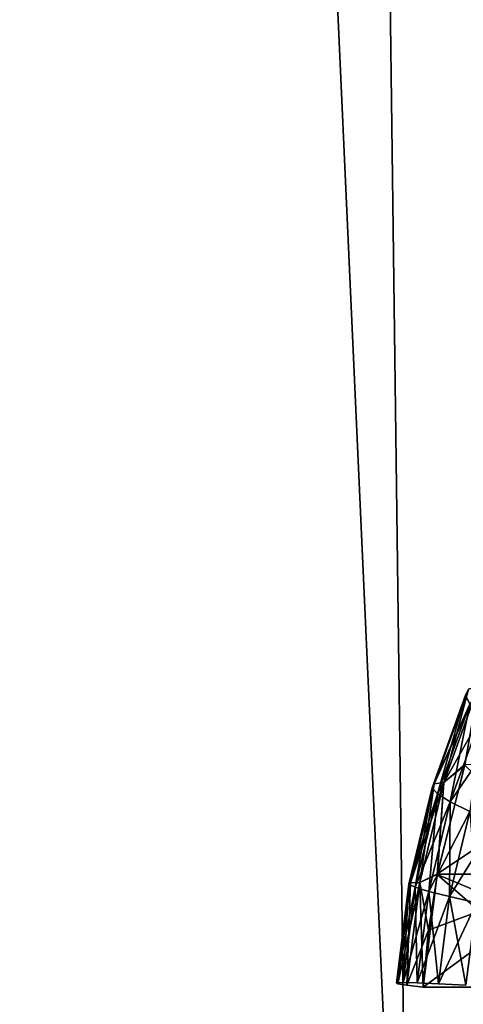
# Model space of a CAD drawing. Header units: millimetres. Extents: x -111 to 111, y -53 to 40.
# Tile 54 of 256: x -16.28 to -15.2, y -30.44 to -28.04. Entities that reach past the tile are written whole.
import ezdxf

# ---------------------------------------------------------------- set-up
doc = ezdxf.new("R2010")
doc.units = ezdxf.units.MM
doc.header["$LTSCALE"] = 52.148148
for name, color, linetype in [('2', 7, 'CONTINUOUS'), ('224', 7, 'CONTINUOUS'), ('229', 7, 'CONTINUOUS'), ('254', 7, 'CONTINUOUS'), ('256', 7, 'CONTINUOUS'), ('259', 7, 'CONTINUOUS')]:
    doc.layers.add(name, color=color, linetype=linetype)

msp = doc.modelspace()

# ---------------------------------------------------------------- linework, layer by layer
at = {"layer": '2', "linetype": 'Continuous'}
for points in [[(-15.3286, -32, 18.0101), (-17.2278, 10, 17.7698), (-16.622, -32, 16.8238), (-15.3286, -32, 18.0101)], [(-15.8797, 10, 18.9842), (-17.2278, 10, 17.7698), (-15.3286, -32, 18.0101), (-15.8797, 10, 18.9842)], [(-16.622, -32, -16.8238), (-17.2278, 10, -17.7698), (-15.3286, -32, -18.0101), (-16.622, -32, -16.8238)], [(-17.2278, 10, -17.7698), (-15.8797, 10, -18.9842), (-15.3286, -32, -18.0101), (-17.2278, 10, -17.7698)], [(-14.4463, 10, 20.0964), (-15.8797, 10, 18.9842), (-13.9508, -32, 19.0973), (-14.4463, 10, 20.0964)], [(-13.9508, -32, 19.0973), (-15.8797, 10, 18.9842), (-15.3286, -32, 18.0101), (-13.9508, -32, 19.0973)], [(-15.3286, -32, -18.0101), (-15.8797, 10, -18.9842), (-13.9508, -32, -19.0973), (-15.3286, -32, -18.0101)], [(-15.8797, 10, -18.9842), (-14.4463, 10, -20.0964), (-13.9508, -32, -19.0973), (-15.8797, 10, -18.9842)]]:
    msp.add_3dface(points, dxfattribs=at)
at = {"layer": '224', "color": 7, "linetype": 'Continuous', "true_color": 0xfdfffa}
for points in [[(-15.2662, -30.1212, 21.6769), (-15.1996, -29.8547, 21.7032), (-14.9267, -30.1199, 21.0895), (-15.2662, -30.1212, 21.6769)], [(-15.3005, -30.3953, 21.6695), (-15.2662, -30.1212, 21.6769), (-14.9505, -30.3953, 21.0632), (-15.3005, -30.3953, 21.6695)], [(-14.9428, -30.2569, 21.074), (-15.2662, -30.1212, 21.6769), (-14.9267, -30.1199, 21.0895), (-14.9428, -30.2569, 21.074)], [(-14.9505, -30.3953, 21.0632), (-15.2662, -30.1212, 21.6769), (-14.9428, -30.2569, 21.074), (-14.9505, -30.3953, 21.0632)]]:
    msp.add_3dface(points, dxfattribs=at)
at = {"layer": '229', "color": 7, "linetype": 'Continuous', "true_color": 0xfdfffa}
for points in [[(-15.1658, -29.6625, 21.8155), (-15.2504, -29.897, 21.7808), (-15.1904, -29.6695, 21.91), (-15.1658, -29.6625, 21.8155)], [(-15.1658, -29.6625, 21.8155), (-15.1996, -29.8547, 21.7032), (-15.2504, -29.897, 21.7808), (-15.1658, -29.6625, 21.8155)], [(-15.1975, -29.6844, 22.0066), (-15.2737, -29.9007, 21.8759), (-15.2789, -29.9101, 21.9732), (-15.1975, -29.6844, 22.0066)], [(-15.1975, -29.6844, 22.0066), (-15.2789, -29.9101, 21.9732), (-15.1869, -29.7064, 22.1014), (-15.1975, -29.6844, 22.0066)], [(-15.1904, -29.6695, 21.91), (-15.2737, -29.9007, 21.8759), (-15.1975, -29.6844, 22.0066), (-15.1904, -29.6695, 21.91)], [(-15.1904, -29.6695, 21.91), (-15.2504, -29.897, 21.7808), (-15.2737, -29.9007, 21.8759), (-15.1904, -29.6695, 21.91)], [(-15.1869, -29.7064, 22.1014), (-15.2789, -29.9101, 21.9732), (-15.2657, -29.9248, 22.0692), (-15.1869, -29.7064, 22.1014)], [(-15.1869, -29.7064, 22.1014), (-15.2657, -29.9248, 22.0692), (-15.159, -29.7348, 22.1909), (-15.1869, -29.7064, 22.1014)], [(-15.159, -29.7348, 22.1909), (-15.2657, -29.9248, 22.0692), (-15.2346, -29.9443, 22.16), (-15.159, -29.7348, 22.1909)], [(-15.159, -29.7348, 22.1909), (-15.2346, -29.9443, 22.16), (-15.1149, -29.7685, 22.2716), (-15.159, -29.7348, 22.1909)], [(-15.1149, -29.7685, 22.2716), (-15.2346, -29.9443, 22.16), (-15.1868, -29.9678, 22.2422), (-15.1149, -29.7685, 22.2716)], [(-15.1996, -29.8547, 21.7032), (-15.2662, -30.1212, 21.6769), (-15.2504, -29.897, 21.7808), (-15.1996, -29.8547, 21.7032)], [(-15.2737, -29.9007, 21.8759), (-15.3315, -30.1412, 21.8571), (-15.2789, -29.9101, 21.9732), (-15.2737, -29.9007, 21.8759)], [(-15.2737, -29.9007, 21.8759), (-15.309, -30.1411, 21.7618), (-15.3315, -30.1412, 21.8571), (-15.2737, -29.9007, 21.8759)], [(-15.2504, -29.897, 21.7808), (-15.309, -30.1411, 21.7618), (-15.2737, -29.9007, 21.8759), (-15.2504, -29.897, 21.7808)], [(-15.2504, -29.897, 21.7808), (-15.2662, -30.1212, 21.6769), (-15.309, -30.1411, 21.7618), (-15.2504, -29.897, 21.7808)], [(-15.2789, -29.9101, 21.9732), (-15.3315, -30.1412, 21.8571), (-15.3353, -30.145, 21.9549), (-15.2789, -29.9101, 21.9732)], [(-15.2789, -29.9101, 21.9732), (-15.3353, -30.145, 21.9549), (-15.2657, -29.9248, 22.0692), (-15.2789, -29.9101, 21.9732)], [(-15.2657, -29.9248, 22.0692), (-15.3353, -30.145, 21.9549), (-15.3202, -30.1521, 22.0514), (-15.2657, -29.9248, 22.0692)], [(-15.2657, -29.9248, 22.0692), (-15.3202, -30.1521, 22.0514), (-15.2346, -29.9443, 22.16), (-15.2657, -29.9248, 22.0692)], [(-15.2346, -29.9443, 22.16), (-15.3202, -30.1521, 22.0514), (-15.2869, -30.1623, 22.143), (-15.2346, -29.9443, 22.16)], [(-15.2346, -29.9443, 22.16), (-15.2869, -30.1623, 22.143), (-15.1868, -29.9678, 22.2422), (-15.2346, -29.9443, 22.16)], [(-15.1868, -29.9678, 22.2422), (-15.2869, -30.1623, 22.143), (-15.2366, -30.1752, 22.226), (-15.1868, -29.9678, 22.2422)], [(-15.1868, -29.9678, 22.2422), (-15.2366, -30.1752, 22.226), (-15.1242, -29.9944, 22.3126), (-15.1868, -29.9678, 22.2422)], [(-15.1242, -29.9944, 22.3126), (-15.2366, -30.1752, 22.226), (-15.1712, -30.1903, 22.2974), (-15.1242, -29.9944, 22.3126)], [(-15.2662, -30.1212, 21.6769), (-15.3005, -30.3953, 21.6695), (-15.309, -30.1411, 21.7618), (-15.2662, -30.1212, 21.6769)], [(-15.3353, -30.145, 21.9549), (-15.3627, -30.3873, 21.854), (-15.3657, -30.3852, 21.9519), (-15.3353, -30.145, 21.9549)], [(-15.3353, -30.145, 21.9549), (-15.3657, -30.3852, 21.9519), (-15.3202, -30.1521, 22.0514), (-15.3353, -30.145, 21.9549)], [(-15.3315, -30.1412, 21.8571), (-15.3627, -30.3873, 21.854), (-15.3353, -30.145, 21.9549), (-15.3315, -30.1412, 21.8571)], [(-15.3315, -30.1412, 21.8571), (-15.3406, -30.3907, 21.7586), (-15.3627, -30.3873, 21.854), (-15.3315, -30.1412, 21.8571)], [(-15.309, -30.1411, 21.7618), (-15.3406, -30.3907, 21.7586), (-15.3315, -30.1412, 21.8571), (-15.309, -30.1411, 21.7618)], [(-15.309, -30.1411, 21.7618), (-15.3005, -30.3953, 21.6695), (-15.3406, -30.3907, 21.7586), (-15.309, -30.1411, 21.7618)], [(-15.3202, -30.1521, 22.0514), (-15.3657, -30.3852, 21.9519), (-15.3497, -30.3845, 22.0485), (-15.3202, -30.1521, 22.0514)], [(-15.3202, -30.1521, 22.0514), (-15.3497, -30.3845, 22.0485), (-15.2869, -30.1623, 22.143), (-15.3202, -30.1521, 22.0514)], [(-15.2869, -30.1623, 22.143), (-15.3497, -30.3845, 22.0485), (-15.3152, -30.3853, 22.1401), (-15.2869, -30.1623, 22.143)], [(-15.2869, -30.1623, 22.143), (-15.3152, -30.3853, 22.1401), (-15.2366, -30.1752, 22.226), (-15.2869, -30.1623, 22.143)], [(-15.2366, -30.1752, 22.226), (-15.3152, -30.3853, 22.1401), (-15.2635, -30.3874, 22.2233), (-15.2366, -30.1752, 22.226)], [(-15.2366, -30.1752, 22.226), (-15.2635, -30.3874, 22.2233), (-15.1712, -30.1903, 22.2974), (-15.2366, -30.1752, 22.226)], [(-15.1712, -30.1903, 22.2974), (-15.2635, -30.3874, 22.2233), (-15.1966, -30.3908, 22.2948), (-15.1712, -30.1903, 22.2974)]]:
    msp.add_3dface(points, dxfattribs=at)
at = {"layer": '254', "color": 7, "linetype": 'Continuous', "true_color": 0xfdfffa}
for points in [[(-13.7833, -28.9738, -23.036), (-15.376, -31.7631, -22.2852), (-13.9624, -28.9881, -22.9335), (-13.7833, -28.9738, -23.036)], [(-13.0581, -28.9738, -23.4547), (-15.376, -31.7631, -22.2852), (-13.7833, -28.9738, -23.036), (-13.0581, -28.9738, -23.4547)], [(-12.9681, -28.9774, -23.5068), (-15.376, -31.7631, -22.2852), (-13.0581, -28.9738, -23.4547), (-12.9681, -28.9774, -23.5068)], [(-12.8789, -28.9882, -23.559), (-15.376, -31.7631, -22.2852), (-12.9681, -28.9774, -23.5068), (-12.8789, -28.9882, -23.559)], [(-13.9624, -28.9881, -22.9335), (-15.376, -31.7631, -22.2852), (-15.2951, -31.598, -22.322), (-13.9624, -28.9881, -22.9335)], [(-12.7047, -29.0309, -23.6622), (-15.376, -31.7631, -22.2852), (-12.8789, -28.9882, -23.559), (-12.7047, -29.0309, -23.6622)], [(-14.1386, -29.0306, -22.8343), (-13.9624, -28.9881, -22.9335), (-15.2951, -31.598, -22.322), (-14.1386, -29.0306, -22.8343)], [(-12.5381, -29.1009, -23.7626), (-15.376, -31.7631, -22.2852), (-12.7047, -29.0309, -23.6622), (-12.5381, -29.1009, -23.7626)], [(-14.3089, -29.1004, -22.7402), (-14.1386, -29.0306, -22.8343), (-15.2951, -31.598, -22.322), (-14.3089, -29.1004, -22.7402)], [(-12.3822, -29.197, -23.8584), (-15.376, -31.7631, -22.2852), (-12.5381, -29.1009, -23.7626), (-12.3822, -29.197, -23.8584)], [(-15.2324, -31.4232, -22.3476), (-14.3089, -29.1004, -22.7402), (-15.2951, -31.598, -22.322), (-15.2324, -31.4232, -22.3476)], [(-14.47, -29.1964, -22.653), (-14.3089, -29.1004, -22.7402), (-15.2324, -31.4232, -22.3476), (-14.47, -29.1964, -22.653)], [(-12.2398, -29.3174, -23.9479), (-15.376, -31.7631, -22.2852), (-12.3822, -29.197, -23.8584), (-12.2398, -29.3174, -23.9479)], [(-14.6187, -29.3166, -22.5744), (-14.47, -29.1964, -22.653), (-15.2324, -31.4232, -22.3476), (-14.6187, -29.3166, -22.5744)], [(-12.1137, -29.4597, -24.0293), (-15.376, -31.7631, -22.2852), (-12.2398, -29.3174, -23.9479), (-12.1137, -29.4597, -24.0293)], [(-14.7524, -29.4588, -22.5058), (-14.6187, -29.3166, -22.5744), (-15.2324, -31.4232, -22.3476), (-14.7524, -29.4588, -22.5058)], [(-12.0063, -29.6213, -24.1011), (-15.376, -31.7631, -22.2852), (-12.1137, -29.4597, -24.0293), (-12.0063, -29.6213, -24.1011)], [(-15.1888, -31.2412, -22.3618), (-14.7524, -29.4588, -22.5058), (-15.2324, -31.4232, -22.3476), (-15.1888, -31.2412, -22.3618)], [(-11.9195, -29.7992, -24.162), (-15.376, -31.7631, -22.2852), (-12.0063, -29.6213, -24.1011), (-11.9195, -29.7992, -24.162)], [(-11.8552, -29.9898, -24.2107), (-15.376, -31.7631, -22.2852), (-11.9195, -29.7992, -24.162), (-11.8552, -29.9898, -24.2107)], [(-11.8145, -30.1897, -24.2463), (-15.376, -31.7631, -22.2852), (-11.8552, -29.9898, -24.2107), (-11.8145, -30.1897, -24.2463)], [(-11.7981, -30.3953, -24.2681), (-15.376, -31.7631, -22.2852), (-11.8145, -30.1897, -24.2463), (-11.7981, -30.3953, -24.2681)], [(-11.7855, -31.0523, -24.3152), (-15.376, -31.7631, -22.2852), (-11.7981, -30.3953, -24.2681), (-11.7855, -31.0523, -24.3152)]]:
    msp.add_3dface(points, dxfattribs=at)
at = {"layer": '256', "color": 7, "linetype": 'Continuous', "true_color": 0xfdfffa}
for points in [[(-15.1992, -29.8531, -21.7034), (-15.2659, -30.1199, -21.677), (-14.8709, -29.8547, -21.1338), (-15.1992, -29.8531, -21.7034)], [(-14.8709, -29.8547, -21.1338), (-15.2659, -30.1199, -21.677), (-14.9269, -30.1212, -21.0893), (-14.8709, -29.8547, -21.1338)], [(-15.2873, -30.2569, -21.6708), (-15.3005, -30.3953, -21.6695), (-14.9269, -30.1212, -21.0893), (-15.2873, -30.2569, -21.6708)], [(-15.3005, -30.3953, -21.6695), (-14.9505, -30.3953, -21.0632), (-14.9269, -30.1212, -21.0893), (-15.3005, -30.3953, -21.6695)], [(-15.2659, -30.1199, -21.677), (-15.2873, -30.2569, -21.6708), (-14.9269, -30.1212, -21.0893), (-15.2659, -30.1199, -21.677)]]:
    msp.add_3dface(points, dxfattribs=at)
at = {"layer": '259', "color": 7, "linetype": 'Continuous', "true_color": 0xfdfffa}
for points in [[(-15.2504, -29.897, -21.7808), (-15.1658, -29.6625, -21.8155), (-15.2737, -29.9007, -21.8759), (-15.2504, -29.897, -21.7808)], [(-15.2737, -29.9007, -21.8759), (-15.1658, -29.6625, -21.8155), (-15.1904, -29.6695, -21.91), (-15.2737, -29.9007, -21.8759)], [(-15.2504, -29.897, -21.7808), (-15.1992, -29.8531, -21.7034), (-15.1658, -29.6625, -21.8155), (-15.2504, -29.897, -21.7808)], [(-15.2737, -29.9007, -21.8759), (-15.1904, -29.6695, -21.91), (-15.2789, -29.9101, -21.9732), (-15.2737, -29.9007, -21.8759)], [(-15.2789, -29.9101, -21.9732), (-15.1904, -29.6695, -21.91), (-15.1975, -29.6844, -22.0066), (-15.2789, -29.9101, -21.9732)], [(-15.2789, -29.9101, -21.9732), (-15.1975, -29.6844, -22.0066), (-15.2657, -29.9248, -22.0692), (-15.2789, -29.9101, -21.9732)], [(-15.2657, -29.9248, -22.0692), (-15.1975, -29.6844, -22.0066), (-15.1869, -29.7064, -22.1014), (-15.2657, -29.9248, -22.0692)], [(-15.2657, -29.9248, -22.0692), (-15.1869, -29.7064, -22.1014), (-15.2346, -29.9443, -22.16), (-15.2657, -29.9248, -22.0692)], [(-15.2346, -29.9443, -22.16), (-15.1869, -29.7064, -22.1014), (-15.159, -29.7348, -22.1909), (-15.2346, -29.9443, -22.16)], [(-15.2346, -29.9443, -22.16), (-15.159, -29.7348, -22.1909), (-15.1868, -29.9678, -22.2422), (-15.2346, -29.9443, -22.16)], [(-15.2659, -30.1199, -21.677), (-15.1992, -29.8531, -21.7034), (-15.2504, -29.897, -21.7808), (-15.2659, -30.1199, -21.677)], [(-15.3315, -30.1412, -21.8571), (-15.2737, -29.9007, -21.8759), (-15.3353, -30.145, -21.9549), (-15.3315, -30.1412, -21.8571)], [(-15.3353, -30.145, -21.9549), (-15.2737, -29.9007, -21.8759), (-15.2789, -29.9101, -21.9732), (-15.3353, -30.145, -21.9549)], [(-15.309, -30.1411, -21.7618), (-15.2504, -29.897, -21.7808), (-15.3315, -30.1412, -21.8571), (-15.309, -30.1411, -21.7618)], [(-15.3315, -30.1412, -21.8571), (-15.2504, -29.897, -21.7808), (-15.2737, -29.9007, -21.8759), (-15.3315, -30.1412, -21.8571)], [(-15.309, -30.1411, -21.7618), (-15.2659, -30.1199, -21.677), (-15.2504, -29.897, -21.7808), (-15.309, -30.1411, -21.7618)], [(-15.3353, -30.145, -21.9549), (-15.2789, -29.9101, -21.9732), (-15.3202, -30.1521, -22.0514), (-15.3353, -30.145, -21.9549)], [(-15.3202, -30.1521, -22.0514), (-15.2789, -29.9101, -21.9732), (-15.2657, -29.9248, -22.0692), (-15.3202, -30.1521, -22.0514)], [(-15.3202, -30.1521, -22.0514), (-15.2657, -29.9248, -22.0692), (-15.2869, -30.1623, -22.143), (-15.3202, -30.1521, -22.0514)], [(-15.2869, -30.1623, -22.143), (-15.2657, -29.9248, -22.0692), (-15.2346, -29.9443, -22.16), (-15.2869, -30.1623, -22.143)], [(-15.2869, -30.1623, -22.143), (-15.2346, -29.9443, -22.16), (-15.2366, -30.1752, -22.226), (-15.2869, -30.1623, -22.143)], [(-15.2366, -30.1752, -22.226), (-15.2346, -29.9443, -22.16), (-15.1868, -29.9678, -22.2422), (-15.2366, -30.1752, -22.226)], [(-15.2366, -30.1752, -22.226), (-15.1868, -29.9678, -22.2422), (-15.1712, -30.1903, -22.2974), (-15.2366, -30.1752, -22.226)], [(-15.2873, -30.2569, -21.6708), (-15.2659, -30.1199, -21.677), (-15.309, -30.1411, -21.7618), (-15.2873, -30.2569, -21.6708)], [(-15.3627, -30.3873, -21.854), (-15.3315, -30.1412, -21.8571), (-15.3657, -30.3852, -21.9519), (-15.3627, -30.3873, -21.854)], [(-15.3657, -30.3852, -21.9519), (-15.3315, -30.1412, -21.8571), (-15.3353, -30.145, -21.9549), (-15.3657, -30.3852, -21.9519)], [(-15.3657, -30.3852, -21.9519), (-15.3353, -30.145, -21.9549), (-15.3497, -30.3845, -22.0485), (-15.3657, -30.3852, -21.9519)], [(-15.3406, -30.3907, -21.7586), (-15.309, -30.1411, -21.7618), (-15.3627, -30.3873, -21.854), (-15.3406, -30.3907, -21.7586)], [(-15.3627, -30.3873, -21.854), (-15.309, -30.1411, -21.7618), (-15.3315, -30.1412, -21.8571), (-15.3627, -30.3873, -21.854)], [(-15.3497, -30.3845, -22.0485), (-15.3353, -30.145, -21.9549), (-15.3202, -30.1521, -22.0514), (-15.3497, -30.3845, -22.0485)], [(-15.3406, -30.3907, -21.7586), (-15.2873, -30.2569, -21.6708), (-15.309, -30.1411, -21.7618), (-15.3406, -30.3907, -21.7586)], [(-15.3497, -30.3845, -22.0485), (-15.3202, -30.1521, -22.0514), (-15.3152, -30.3853, -22.1401), (-15.3497, -30.3845, -22.0485)], [(-15.3152, -30.3853, -22.1401), (-15.3202, -30.1521, -22.0514), (-15.2869, -30.1623, -22.143), (-15.3152, -30.3853, -22.1401)], [(-15.3152, -30.3853, -22.1401), (-15.2869, -30.1623, -22.143), (-15.2635, -30.3874, -22.2233), (-15.3152, -30.3853, -22.1401)], [(-15.2635, -30.3874, -22.2233), (-15.2869, -30.1623, -22.143), (-15.2366, -30.1752, -22.226), (-15.2635, -30.3874, -22.2233)], [(-15.2635, -30.3874, -22.2233), (-15.2366, -30.1752, -22.226), (-15.1966, -30.3908, -22.2948), (-15.2635, -30.3874, -22.2233)], [(-15.1966, -30.3908, -22.2948), (-15.2366, -30.1752, -22.226), (-15.1712, -30.1903, -22.2974), (-15.1966, -30.3908, -22.2948)], [(-15.3005, -30.3953, -21.6695), (-15.2873, -30.2569, -21.6708), (-15.3406, -30.3907, -21.7586), (-15.3005, -30.3953, -21.6695)]]:
    msp.add_3dface(points, dxfattribs=at)

doc.saveas('drawing.dxf')
